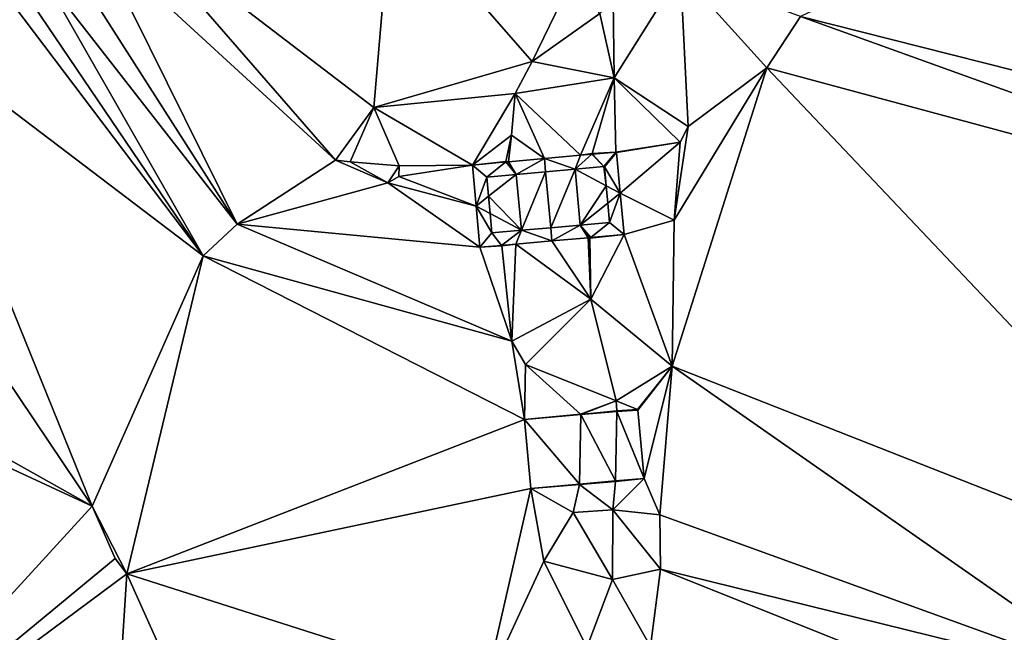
# Model space of a CAD drawing. Header units: inches. Extents: x 573063 to 573309, y 6670422 to 6670677.
# Tile 17 of 39: x 573244 to 573279, y 6670490 to 6670511. Entities that reach past the tile are written whole.
import ezdxf

# ---------------------------------------------------------------- set-up
doc = ezdxf.new("R2010")
doc.units = ezdxf.units.IN
doc.header["$MEASUREMENT"] = 0
doc.layers.add('Terreng_ortofoto', color=10, linetype='Continuous')

msp = doc.modelspace()

# ---------------------------------------------------------------- linework, layer by layer
at = {"layer": 'Terreng_ortofoto'}
for points in [[(573271.78, 6670511.3, 223), (573295.46, 6670505.32, 223), (573288.04, 6670518.96, 222)], [(573256.71, 6670508.09, 226), (573257.34, 6670515.4, 226), (573247.851, 6670514.851, 226.175)], [(573256.71, 6670508.09, 226), (573262.3, 6670509.71, 225), (573257.34, 6670515.4, 226)], [(573263.738, 6670512.68, 225.62), (573257.34, 6670515.4, 226), (573262.3, 6670509.71, 225)], [(573246.941, 6670513.963, 226.23), (573255.36, 6670506.23, 226), (573247.851, 6670514.851, 226.175)], [(573256.71, 6670508.09, 226), (573247.851, 6670514.851, 226.175), (573255.36, 6670506.23, 226)], [(573246.941, 6670513.963, 226.23), (573245.904, 6670513.335, 226.296), (573251.88, 6670503.97, 226)], [(573246.941, 6670513.963, 226.23), (573251.88, 6670503.97, 226), (573255.36, 6670506.23, 226)], [(573244.984, 6670512.814, 226.357), (573251.88, 6670503.97, 226), (573245.904, 6670513.335, 226.296)], [(573244.984, 6670512.814, 226.357), (573244.208, 6670512.413, 226.382), (573250.68, 6670502.85, 226)], [(573244.984, 6670512.814, 226.357), (573250.68, 6670502.85, 226), (573251.88, 6670503.97, 226)], [(573263.738, 6670512.68, 225.62), (573262.3, 6670509.71, 225), (573264.7, 6670511.41, 225)], [(573265.2, 6670509.13, 224), (573267.55, 6670512.87, 224), (573265.17, 6670511.9, 225)], [(573267.82, 6670507.41, 223), (573267.55, 6670512.87, 224), (573265.2, 6670509.13, 224)], [(573267.82, 6670507.41, 223), (573270.6, 6670509.48, 223), (573267.55, 6670512.87, 224)], [(573267.55, 6670512.87, 224), (573270.6, 6670509.48, 223), (573271.78, 6670511.3, 223)], [(573243.667, 6670512.134, 226.399), (573250.68, 6670502.85, 226), (573244.208, 6670512.413, 226.382)], [(573239.834, 6670511.071, 226.356), (573250.68, 6670502.85, 226), (573243.667, 6670512.134, 226.399)], [(573265.2, 6670509.13, 224), (573265.17, 6670511.9, 225), (573264.7, 6670511.41, 225)], [(573265.2, 6670509.13, 224), (573264.7, 6670511.41, 225), (573262.3, 6670509.71, 225)], [(573270.6, 6670509.48, 223), (573295.35, 6670502.81, 223), (573271.78, 6670511.3, 223)], [(573271.78, 6670511.3, 223), (573295.35, 6670502.81, 223), (573295.46, 6670505.32, 223)], [(573239.834, 6670511.071, 226.356), (573236, 6670510.008, 226.313), (573246.76, 6670494.01, 226)], [(573239.834, 6670511.071, 226.356), (573246.76, 6670494.01, 226), (573250.68, 6670502.85, 226)], [(573229.95, 6670503.429, 226.07), (573246.76, 6670494.01, 226), (573236, 6670510.008, 226.313)], [(573256.71, 6670508.09, 226), (573261.7, 6670508.58, 225), (573262.3, 6670509.71, 225)], [(573265.2, 6670509.13, 224), (573262.3, 6670509.71, 225), (573261.7, 6670508.58, 225)], [(573267.32, 6670504.1, 223), (573267.25, 6670498.95, 223), (573270.6, 6670509.48, 223)], [(573270.6, 6670509.48, 223), (573267.25, 6670498.95, 223), (573288.5, 6670490.59, 222)], [(573267.82, 6670507.41, 223), (573267.32, 6670504.1, 223), (573270.6, 6670509.48, 223)], [(573270.6, 6670509.48, 223), (573288.5, 6670490.59, 222), (573295.35, 6670502.81, 223)], [(573265.2, 6670509.13, 224), (573261.7, 6670508.58, 225), (573264.01, 6670506.399, 224.134)], [(573265.2, 6670509.13, 224), (573264.01, 6670506.399, 224.134), (573264.422, 6670506.455, 223.994)], [(573265.2, 6670509.13, 224), (573264.422, 6670506.455, 223.994), (573265.261, 6670506.512, 223.723)], [(573267.82, 6670507.41, 223), (573265.2, 6670509.13, 224), (573267.53, 6670506.86, 223)], [(573265.2, 6670509.13, 224), (573265.261, 6670506.512, 223.723), (573267.53, 6670506.86, 223)], [(573256.71, 6670508.09, 226), (573260.198, 6670506.053, 225.416), (573261.7, 6670508.58, 225)], [(573261.7, 6670508.58, 225), (573260.198, 6670506.053, 225.416), (573261.57, 6670507.11, 225)], [(573261.7, 6670508.58, 225), (573261.57, 6670507.11, 225), (573262.74, 6670506.283, 224.579)], [(573264.01, 6670506.399, 224.134), (573261.7, 6670508.58, 225), (573262.74, 6670506.283, 224.579)], [(573256.71, 6670508.09, 226), (573255.36, 6670506.23, 226), (573255.88, 6670506.16, 226)], [(573256.71, 6670508.09, 226), (573255.88, 6670506.16, 226), (573257.61, 6670506.02, 226)], [(573256.71, 6670508.09, 226), (573257.61, 6670506.02, 226), (573260.198, 6670506.053, 225.416)], [(573267.82, 6670507.41, 223), (573267.53, 6670506.86, 223), (573267.32, 6670504.1, 223)], [(573260.198, 6670506.053, 225.416), (573261.38, 6670506.179, 225), (573261.57, 6670507.11, 225)], [(573261.57, 6670507.11, 225), (573261.38, 6670506.179, 225), (573261.469, 6670506.168, 224.974)], [(573261.57, 6670507.11, 225), (573261.469, 6670506.168, 224.974), (573262.74, 6670506.283, 224.579)], [(573265.261, 6670506.512, 223.723), (573265.283, 6670506.494, 223.723), (573267.53, 6670506.86, 223)], [(573267.53, 6670506.86, 223), (573265.283, 6670506.494, 223.723), (573265.418, 6670505.056, 223.659)], [(573267.32, 6670504.1, 223), (573267.53, 6670506.86, 223), (573265.418, 6670505.056, 223.659)], [(573264.01, 6670506.399, 224.134), (573262.74, 6670506.283, 224.579), (573263.82, 6670505.909, 224.181)], [(573264.01, 6670506.399, 224.134), (573263.82, 6670505.909, 224.181), (573264.416, 6670506.436, 224)], [(573263.82, 6670505.909, 224.181), (573264.837, 6670506.002, 223.789), (573264.416, 6670506.436, 224)], [(573264.01, 6670506.399, 224.134), (573264.416, 6670506.436, 224), (573264.422, 6670506.455, 223.994)], [(573264.422, 6670506.455, 223.994), (573264.416, 6670506.436, 224), (573264.438, 6670506.437, 223.993)], [(573264.416, 6670506.436, 224), (573264.837, 6670506.002, 223.789), (573264.438, 6670506.437, 223.993)], [(573265.261, 6670506.512, 223.723), (573264.422, 6670506.455, 223.994), (573264.438, 6670506.437, 223.993)], [(573265.261, 6670506.512, 223.723), (573264.438, 6670506.437, 223.993), (573264.837, 6670506.002, 223.789)], [(573265.261, 6670506.512, 223.723), (573264.837, 6670506.002, 223.789), (573264.859, 6670505.984, 223.789)], [(573265.261, 6670506.512, 223.723), (573264.859, 6670505.984, 223.789), (573265.283, 6670506.494, 223.723)], [(573265.283, 6670506.494, 223.723), (573264.859, 6670505.984, 223.789), (573265.418, 6670505.056, 223.659)], [(573257.21, 6670505.43, 226), (573255.36, 6670506.23, 226), (573251.88, 6670503.97, 226)], [(573255.88, 6670506.16, 226), (573255.36, 6670506.23, 226), (573257.21, 6670505.43, 226)], [(573255.88, 6670506.16, 226), (573257.21, 6670505.43, 226), (573257.61, 6670506.02, 226)], [(573257.61, 6670506.02, 226), (573257.21, 6670505.43, 226), (573257.6, 6670505.65, 226)], [(573260.198, 6670506.053, 225.416), (573257.61, 6670506.02, 226), (573257.6, 6670505.65, 226)], [(573260.198, 6670506.053, 225.416), (573257.6, 6670505.65, 226), (573260.327, 6670504.6, 225.458)], [(573260.198, 6670506.053, 225.416), (573261.376, 6670506.16, 225), (573261.38, 6670506.179, 225)], [(573260.198, 6670506.053, 225.416), (573260.707, 6670505.627, 225.291), (573261.376, 6670506.16, 225)], [(573260.198, 6670506.053, 225.416), (573260.327, 6670504.6, 225.458), (573260.707, 6670505.627, 225.291)], [(573261.376, 6670506.16, 225), (573260.707, 6670505.627, 225.291), (573261.745, 6670505.721, 224.899)], [(573261.376, 6670506.16, 225), (573261.469, 6670506.168, 224.974), (573261.38, 6670506.179, 225)], [(573261.376, 6670506.16, 225), (573261.745, 6670505.721, 224.899), (573261.469, 6670506.168, 224.974)], [(573262.74, 6670506.283, 224.579), (573261.469, 6670506.168, 224.974), (573261.745, 6670505.721, 224.899)], [(573262.74, 6670506.283, 224.579), (573261.745, 6670505.721, 224.899), (573262.782, 6670505.815, 224.551)], [(573263.82, 6670505.909, 224.181), (573262.74, 6670506.283, 224.579), (573262.782, 6670505.815, 224.551)], [(573263.82, 6670505.909, 224.181), (573264.921, 6670505.321, 223.789), (573264.837, 6670506.002, 223.789)], [(573264.837, 6670506.002, 223.789), (573264.921, 6670505.321, 223.789), (573264.859, 6670505.984, 223.789)], [(573265.418, 6670505.056, 223.659), (573264.859, 6670505.984, 223.789), (573264.921, 6670505.321, 223.789)], [(573260.327, 6670504.6, 225.458), (573257.6, 6670505.65, 226), (573257.21, 6670505.43, 226)], [(573260.327, 6670504.6, 225.458), (573260.768, 6670504.949, 225.291), (573260.707, 6670505.627, 225.291)], [(573261.745, 6670505.721, 224.899), (573260.707, 6670505.627, 225.291), (573260.768, 6670504.949, 225.291)], [(573261.745, 6670505.721, 224.899), (573260.768, 6670504.949, 225.291), (573261.923, 6670503.748, 224.899)], [(573261.745, 6670505.721, 224.899), (573261.923, 6670503.748, 224.899), (573262.782, 6670505.815, 224.551)], [(573262.963, 6670503.84, 224.551), (573262.782, 6670505.815, 224.551), (573261.923, 6670503.748, 224.899)], [(573263.82, 6670505.909, 224.181), (573262.782, 6670505.815, 224.551), (573262.963, 6670503.84, 224.551)], [(573263.82, 6670505.909, 224.181), (573262.963, 6670503.84, 224.551), (573264.003, 6670503.932, 224.181)], [(573263.82, 6670505.909, 224.181), (573264.003, 6670503.932, 224.181), (573264.921, 6670505.321, 223.789)], [(573260.456, 6670503.147, 225.277), (573257.21, 6670505.43, 226), (573251.88, 6670503.97, 226)], [(573260.456, 6670503.147, 225.277), (573260.327, 6670504.6, 225.458), (573257.21, 6670505.43, 226)], [(573264.003, 6670503.932, 224.181), (573264.979, 6670504.707, 223.789), (573264.921, 6670505.321, 223.789)], [(573265.418, 6670505.056, 223.659), (573264.921, 6670505.321, 223.789), (573264.979, 6670504.707, 223.789)], [(573260.327, 6670504.6, 225.458), (573260.822, 6670504.336, 225.291), (573260.768, 6670504.949, 225.291)], [(573260.768, 6670504.949, 225.291), (573260.822, 6670504.336, 225.291), (573261.923, 6670503.748, 224.899)], [(573265.418, 6670505.056, 223.659), (573264.979, 6670504.707, 223.789), (573265.043, 6670504.024, 223.789)], [(573265.418, 6670505.056, 223.659), (573265.043, 6670504.024, 223.789), (573265.555, 6670503.597, 223.611)], [(573267.32, 6670504.1, 223), (573265.418, 6670505.056, 223.659), (573265.555, 6670503.597, 223.611)], [(573260.456, 6670503.147, 225.277), (573260.883, 6670503.656, 225.291), (573260.327, 6670504.6, 225.458)], [(573260.327, 6670504.6, 225.458), (573260.883, 6670503.656, 225.291), (573260.822, 6670504.336, 225.291)], [(573264.003, 6670503.932, 224.181), (573265.043, 6670504.024, 223.789), (573264.979, 6670504.707, 223.789)], [(573260.822, 6670504.336, 225.291), (573260.883, 6670503.656, 225.291), (573261.923, 6670503.748, 224.899)], [(573251.88, 6670503.97, 226), (573250.68, 6670502.85, 226), (573261.59, 6670499.83, 225)], [(573260.456, 6670503.147, 225.277), (573251.88, 6670503.97, 226), (573261.59, 6670499.83, 225)], [(573264.003, 6670503.932, 224.181), (573262.963, 6670503.84, 224.551), (573263.005, 6670503.372, 224.528)], [(573264.003, 6670503.932, 224.181), (573263.005, 6670503.372, 224.528), (573264.28, 6670503.485, 224.03)], [(573264.003, 6670503.932, 224.181), (573264.377, 6670503.493, 223.991), (573265.043, 6670504.024, 223.789)], [(573264.003, 6670503.932, 224.181), (573264.28, 6670503.485, 224.03), (573264.348, 6670503.491, 224)], [(573264.003, 6670503.932, 224.181), (573264.348, 6670503.491, 224), (573264.377, 6670503.493, 223.991)], [(573265.043, 6670504.024, 223.789), (573264.377, 6670503.493, 223.991), (573265.555, 6670503.597, 223.611)], [(573267.32, 6670504.1, 223), (573265.555, 6670503.597, 223.611), (573267.25, 6670498.95, 223)], [(573260.456, 6670503.147, 225.277), (573261.226, 6670503.215, 225), (573260.883, 6670503.656, 225.291)], [(573261.226, 6670503.215, 225), (573261.923, 6670503.748, 224.899), (573260.883, 6670503.656, 225.291)], [(573261.226, 6670503.215, 225), (573261.731, 6670503.26, 224.949), (573261.923, 6670503.748, 224.899)], [(573261.731, 6670503.26, 224.949), (573263.005, 6670503.372, 224.528), (573261.923, 6670503.748, 224.899)], [(573262.963, 6670503.84, 224.551), (573261.923, 6670503.748, 224.899), (573263.005, 6670503.372, 224.528)], [(573264.377, 6670503.493, 223.991), (573264.348, 6670503.471, 224), (573265.555, 6670503.597, 223.611)], [(573264.348, 6670503.471, 224), (573264.38, 6670501.32, 224), (573265.555, 6670503.597, 223.611)], [(573265.555, 6670503.597, 223.611), (573264.38, 6670501.32, 224), (573267.25, 6670498.95, 223)], [(573229.564, 6670501.979, 226.037), (573246.76, 6670494.01, 226), (573229.95, 6670503.429, 226.07)], [(573260.456, 6670503.147, 225.277), (573261.228, 6670503.195, 225), (573261.226, 6670503.215, 225)], [(573260.456, 6670503.147, 225.277), (573261.59, 6670499.83, 225), (573261.228, 6670503.195, 225)], [(573261.226, 6670503.215, 225), (573261.228, 6670503.195, 225), (573261.731, 6670503.26, 224.949)], [(573261.228, 6670503.195, 225), (573261.59, 6670499.83, 225), (573261.731, 6670503.26, 224.949)], [(573261.731, 6670503.26, 224.949), (573261.59, 6670499.83, 225), (573264.38, 6670501.32, 224)], [(573261.731, 6670503.26, 224.949), (573264.38, 6670501.32, 224), (573263.005, 6670503.372, 224.528)], [(573264.28, 6670503.485, 224.03), (573263.005, 6670503.372, 224.528), (573264.38, 6670501.32, 224)], [(573264.28, 6670503.485, 224.03), (573264.348, 6670503.471, 224), (573264.348, 6670503.491, 224)], [(573264.28, 6670503.485, 224.03), (573264.38, 6670501.32, 224), (573264.348, 6670503.471, 224)], [(573264.348, 6670503.491, 224), (573264.348, 6670503.471, 224), (573264.377, 6670503.493, 223.991)], [(573246.76, 6670494.01, 226), (573247.98, 6670491.62, 226), (573250.68, 6670502.85, 226)], [(573250.68, 6670502.85, 226), (573247.98, 6670491.62, 226), (573262.032, 6670497.063, 225.464)], [(573250.68, 6670502.85, 226), (573262.032, 6670497.063, 225.464), (573261.59, 6670499.83, 225)], [(573229.564, 6670501.979, 226.037), (573237.33, 6670483.71, 226), (573246.76, 6670494.01, 226)], [(573264.38, 6670501.32, 224), (573261.59, 6670499.83, 225), (573262.07, 6670499.01, 225)], [(573265.27, 6670497.73, 224), (573264.38, 6670501.32, 224), (573262.07, 6670499.01, 225)], [(573265.27, 6670497.73, 224), (573267.25, 6670498.95, 223), (573264.38, 6670501.32, 224)], [(573261.59, 6670499.83, 225), (573262.032, 6670497.063, 225.464), (573262.07, 6670499.01, 225)], [(573264.008, 6670497.251, 225), (573262.07, 6670499.01, 225), (573262.032, 6670497.063, 225.464)], [(573265.27, 6670497.73, 224), (573262.07, 6670499.01, 225), (573264.008, 6670497.251, 225)], [(573265.27, 6670497.73, 224), (573266.022, 6670497.414, 223.542), (573267.25, 6670498.95, 223)], [(573266.022, 6670497.414, 223.542), (573266.043, 6670497.396, 223.542), (573267.25, 6670498.95, 223)], [(573266.043, 6670497.396, 223.542), (573266.257, 6670494.988, 223.314), (573267.25, 6670498.95, 223)], [(573266.81, 6670493.7, 223), (573267.25, 6670498.95, 223), (573266.257, 6670494.988, 223.314)], [(573266.81, 6670493.7, 223), (573283.36, 6670487.71, 222), (573267.25, 6670498.95, 223)], [(573267.25, 6670498.95, 223), (573283.36, 6670487.71, 222), (573288.5, 6670490.59, 222)], [(573264.023, 6670497.238, 225), (573265.27, 6670497.73, 224), (573264.008, 6670497.251, 225)], [(573264.023, 6670497.238, 225), (573265.298, 6670497.37, 224), (573265.27, 6670497.73, 224)], [(573265.27, 6670497.73, 224), (573265.298, 6670497.37, 224), (573266.022, 6670497.414, 223.542)], [(573264.023, 6670497.238, 225), (573265.299, 6670497.35, 224), (573265.298, 6670497.37, 224)], [(573264.023, 6670497.238, 225), (573265.253, 6670494.899, 224), (573265.299, 6670497.35, 224)], [(573265.299, 6670497.35, 224), (573265.253, 6670494.899, 224), (573266.257, 6670494.988, 223.314)], [(573265.298, 6670497.37, 224), (573265.299, 6670497.35, 224), (573266.022, 6670497.414, 223.542)], [(573265.299, 6670497.35, 224), (573266.043, 6670497.396, 223.542), (573266.022, 6670497.414, 223.542)], [(573265.299, 6670497.35, 224), (573266.257, 6670494.988, 223.314), (573266.043, 6670497.396, 223.542)], [(573262.032, 6670497.063, 225.464), (573247.98, 6670491.62, 226), (573262.259, 6670494.633, 225.509)], [(573264.023, 6670497.238, 225), (573264.008, 6670497.251, 225), (573262.032, 6670497.063, 225.464)], [(573264.023, 6670497.238, 225), (573262.032, 6670497.063, 225.464), (573263.982, 6670494.786, 225)], [(573263.982, 6670494.786, 225), (573262.032, 6670497.063, 225.464), (573262.259, 6670494.633, 225.509)], [(573264.023, 6670497.238, 225), (573263.982, 6670494.786, 225), (573265.253, 6670494.899, 224)], [(573263.978, 6670494.767, 225.006), (573265.16, 6670493.88, 224), (573265.251, 6670494.879, 224)], [(573263.978, 6670494.767, 225.006), (573265.251, 6670494.879, 224), (573263.982, 6670494.786, 225)], [(573265.253, 6670494.899, 224), (573263.982, 6670494.786, 225), (573265.251, 6670494.879, 224)], [(573265.16, 6670493.88, 224), (573266.81, 6670493.7, 223), (573266.257, 6670494.988, 223.314)], [(573265.16, 6670493.88, 224), (573266.257, 6670494.988, 223.314), (573265.251, 6670494.879, 224)], [(573266.257, 6670494.988, 223.314), (573265.253, 6670494.899, 224), (573265.251, 6670494.879, 224)], [(573262.259, 6670494.633, 225.509), (573247.98, 6670491.62, 226), (573260.64, 6670487.58, 225)], [(573262.259, 6670494.633, 225.509), (573260.64, 6670487.58, 225), (573262.72, 6670492.06, 225)], [(573263.978, 6670494.767, 225.006), (573263.982, 6670494.786, 225), (573262.259, 6670494.633, 225.509)], [(573263.75, 6670493.78, 225), (573263.978, 6670494.767, 225.006), (573262.259, 6670494.633, 225.509)], [(573263.75, 6670493.78, 225), (573262.259, 6670494.633, 225.509), (573262.72, 6670492.06, 225)], [(573263.75, 6670493.78, 225), (573265.16, 6670493.88, 224), (573263.978, 6670494.767, 225.006)], [(573246.76, 6670494.01, 226), (573237.33, 6670483.71, 226), (573247.57, 6670492.16, 226)], [(573246.76, 6670494.01, 226), (573247.57, 6670492.16, 226), (573247.98, 6670491.62, 226)], [(573263.75, 6670493.78, 225), (573262.72, 6670492.06, 225), (573265.14, 6670491.42, 224)], [(573263.75, 6670493.78, 225), (573265.14, 6670491.42, 224), (573265.16, 6670493.88, 224)], [(573265.16, 6670493.88, 224), (573265.14, 6670491.42, 224), (573266.84, 6670491.78, 223)], [(573265.16, 6670493.88, 224), (573266.84, 6670491.78, 223), (573266.81, 6670493.7, 223)], [(573266.81, 6670493.7, 223), (573266.84, 6670491.78, 223), (573283.36, 6670487.71, 222)], [(573247.57, 6670492.16, 226), (573237.33, 6670483.71, 226), (573247.98, 6670491.62, 226)], [(573264.24, 6670489.01, 224), (573262.72, 6670492.06, 225), (573260.64, 6670487.58, 225)], [(573264.24, 6670489.01, 224), (573265.14, 6670491.42, 224), (573262.72, 6670492.06, 225)], [(573266.84, 6670491.78, 223), (573265.14, 6670491.42, 224), (573266.49, 6670489.05, 223)], [(573266.84, 6670491.78, 223), (573266.49, 6670489.05, 223), (573282.25, 6670485.61, 222)], [(573266.84, 6670491.78, 223), (573282.25, 6670485.61, 222), (573283.36, 6670487.71, 222)], [(573247.98, 6670491.62, 226), (573237.33, 6670483.71, 226), (573247.4, 6670482.39, 226)], [(573250.68, 6670485.61, 226), (573247.98, 6670491.62, 226), (573247.4, 6670482.39, 226)], [(573260.64, 6670487.58, 225), (573247.98, 6670491.62, 226), (573250.68, 6670485.61, 226)], [(573264.24, 6670489.01, 224), (573266.49, 6670489.05, 223), (573265.14, 6670491.42, 224)]]:
    msp.add_3dface(points, dxfattribs=at)

doc.saveas('drawing.dxf')
